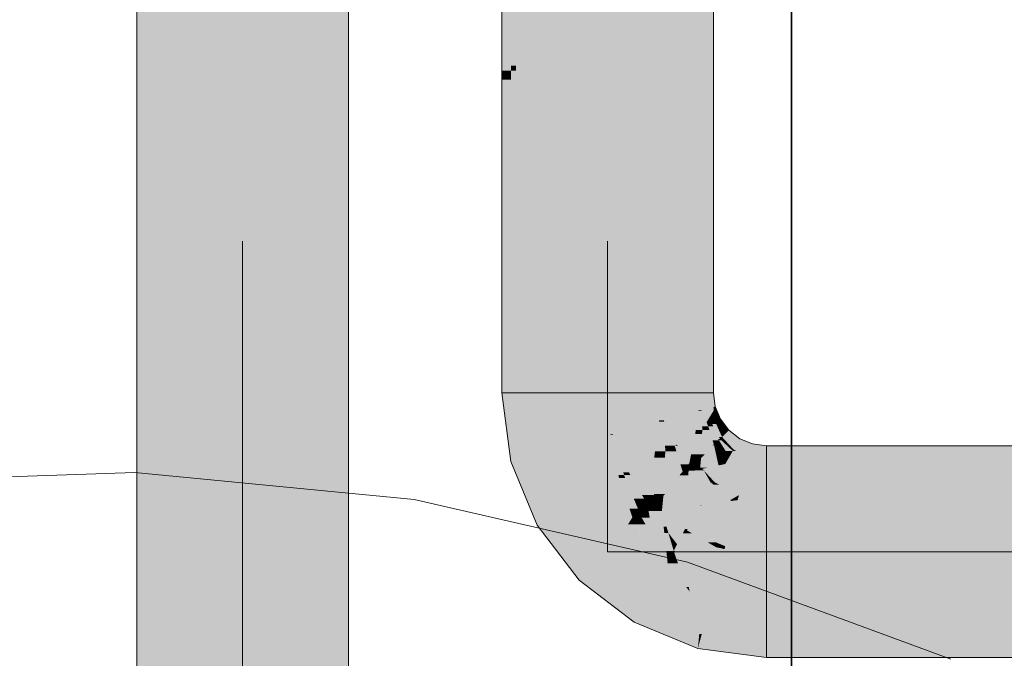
# Model space of a CAD drawing. Extents: x -223 to 557, y -138 to 606.
# Tile 116 of 256: x -33.54 to -28.15, y 133.08 to 136.58. Entities that reach past the tile are written whole.
import ezdxf
from ezdxf.lldxf.tags import DXFTag

# ---------------------------------------------------------------- set-up
doc = ezdxf.new("R2010")
doc.units = 0
doc.layers.get('0').update_dxf_attribs({"lineweight": 35})
for name, color, linetype, lineweight in [('0-Shading', 7, 'Continuous', 35), ('5_EG-BESTAND', 7, 'Continuous', 25), ('5_EG-HLSE', 7, 'Continuous', 25), ('5_EG-NEU', 7, 'Continuous', 25)]:
    doc.layers.add(name, color=color, linetype=linetype, lineweight=lineweight)
doc.layers.add('H_Ruecklauf_OG', color=5, linetype='Continuous', lineweight=18, true_color=0x0000ff)
doc.layers.add('H_Vorlauf_OG', color=1, linetype='Continuous', lineweight=18, true_color=0xff0000)
tags = doc.linetypes.add('ALL_S17', pattern=[0.0005, 0, -0.0005]).pattern_tags.tags
tags[6:7] = [DXFTag(74, 4), DXFTag(75, 0), DXFTag(340, '0'), DXFTag(46, 1.0), DXFTag(50, 0.0), DXFTag(44, 0.0), DXFTag(45, 0.0)]
tags[4:5] = [DXFTag(74, 4), DXFTag(75, 0), DXFTag(340, '0'), DXFTag(46, 1.0), DXFTag(50, 0.0), DXFTag(44, 0.0), DXFTag(45, 0.0)]

# ---------------------------------------------------------------- blocks, each defined once
blk = doc.blocks.new('Shading-A07ALDT11N', base_point=(16.4127, 8.9635))
at = {"layer": '0-Shading', "color": 14, "true_color": 0xa00000}
for points in [[(-30.8513, 136.3035), (-30.9012, 136.3035), (-30.8513, 138.4355)], [(-30.9012, 136.3035), (-30.8513, 138.4355), (-30.9012, 138.4355)], [(-30.8235, 136.3313), (-30.8513, 136.3313), (-30.8235, 138.4077)], [(-30.8513, 136.3313), (-30.8235, 138.4077), (-30.8513, 138.4077)], [(-29.7412, 136.3313), (-29.8189, 136.3313), (-29.7412, 138.4077)], [(-29.8189, 136.3313), (-29.7412, 138.4077), (-29.8189, 138.4077)], [(-30.9012, 136.2536), (-30.8513, 136.3035), (-30.9012, 136.3035)], [(-30.8513, 136.2536), (-30.9012, 136.2536), (-30.8513, 136.3035)], [(-30.8513, 136.3035), (-30.8235, 136.3313), (-30.8513, 136.3313)], [(-30.8235, 136.3035), (-30.8513, 136.3035), (-30.8235, 136.3313)], [(-30.8235, 134.8672), (-30.8513, 134.8672), (-30.8235, 136.3035)], [(-30.8513, 134.8672), (-30.8235, 136.3035), (-30.8513, 136.3035)], [(-29.7412, 136.2536), (-29.7412, 136.3313), (-29.8189, 136.3313)], [(-29.7412, 136.2536), (-29.8189, 136.2536), (-29.8189, 136.3313)], [(-30.8513, 134.7633), (-30.9012, 134.7633), (-30.8513, 136.2536)], [(-30.9012, 134.7633), (-30.8513, 136.2536), (-30.9012, 136.2536)], [(-29.7412, 134.8672), (-29.8189, 134.8672), (-29.7412, 136.2536)], [(-29.8189, 134.8672), (-29.7412, 136.2536), (-29.8189, 136.2536)], [(-30.9012, 134.5772), (-30.8235, 134.5772), (-30.8235, 134.8672)], [(-30.8513, 134.7633), (-30.8235, 134.8672), (-30.8513, 134.8672)], [(-29.7412, 134.5772), (-29.7412, 134.8672), (-29.8189, 134.8672)], [(-29.8189, 134.5772), (-29.7412, 134.5772), (-29.8189, 134.8672)], [(-30.9012, 134.5772), (-30.8513, 134.7633), (-30.9012, 134.7633)], [(-30.9012, 134.5389), (-30.8235, 134.5389), (-30.9012, 134.5772)], [(-30.8235, 134.5389), (-30.9012, 134.5772), (-30.8235, 134.5772)], [(-29.8189, 134.5389), (-29.7412, 134.5389), (-29.8189, 134.5772)], [(-29.7412, 134.5389), (-29.8189, 134.5772), (-29.7412, 134.5772)], [(-30.8545, 134.1837), (-30.8235, 134.5389), (-30.9012, 134.5389)], [(-30.7768, 134.1837), (-30.8545, 134.1837), (-30.8235, 134.5389)], [(-29.809, 134.4638), (-29.7412, 134.5389), (-29.8189, 134.5389)], [(-29.7313, 134.4638), (-29.809, 134.4638), (-29.7412, 134.5389)], [(-29.8064, 134.4437), (-29.7313, 134.4638), (-29.809, 134.4638)], [(-29.7302, 134.4612), (-29.7412, 134.4612), (-29.7313, 134.4638)], [(-29.7389, 134.4437), (-29.8064, 134.4437), (-29.7412, 134.4612)], [(-29.7791, 134.3778), (-29.7389, 134.4437), (-29.8064, 134.4437)], [(-29.7302, 134.3778), (-29.7791, 134.3778), (-29.7389, 134.4437)], [(-29.7324, 134.3939), (-29.7302, 134.4612), (-29.7412, 134.4612)], [(-29.7024, 134.3939), (-29.7324, 134.3939), (-29.7302, 134.4612)], [(-29.7697, 134.355), (-29.7302, 134.3778), (-29.7791, 134.3778)], [(-29.7414, 134.355), (-29.7697, 134.355), (-29.748, 134.3676)], [(-29.7161, 134.2852), (-29.7414, 134.355), (-29.7697, 134.355)], [(-29.7256, 134.3676), (-29.748, 134.3676), (-29.7302, 134.3778)], [(-29.7109, 134.2966), (-29.7256, 134.3676), (-29.748, 134.3676)], [(-29.7049, 134.2852), (-29.7161, 134.2852), (-29.7414, 134.355)], [(-29.7302, 134.3778), (-29.7024, 134.3939), (-29.7324, 134.3939)], [(-29.69, 134.3778), (-29.7302, 134.3778), (-29.7024, 134.3939)], [(-29.7104, 134.3338), (-29.69, 134.3778), (-29.7302, 134.3778)], [(-29.6935, 134.2966), (-29.7109, 134.2966), (-29.7256, 134.3676)], [(-29.6563, 134.3338), (-29.7104, 134.3338), (-29.69, 134.3778)], [(-29.6935, 134.2966), (-29.6563, 134.3338), (-29.7104, 134.3338)], [(-29.6078, 134.2966), (-29.6935, 134.2966), (-29.6563, 134.3338)], [(-29.7112, 134.2789), (-29.7049, 134.2852), (-29.7161, 134.2852)], [(-29.6981, 134.2789), (-29.7112, 134.2789), (-29.7049, 134.2852)], [(-29.6351, 134.2204), (-29.6981, 134.2789), (-29.7112, 134.2789)], [(-29.7049, 134.2852), (-29.6935, 134.2966), (-29.7109, 134.2966)], [(-29.683, 134.2852), (-29.7049, 134.2852), (-29.6935, 134.2966)], [(-29.6434, 134.2282), (-29.683, 134.2852), (-29.7049, 134.2852)], [(-29.6854, 134.2877), (-29.6078, 134.2966), (-29.6935, 134.2966)], [(-29.5962, 134.2877), (-29.6854, 134.2877), (-29.6078, 134.2966)], [(-29.6306, 134.2282), (-29.5962, 134.2877), (-29.6854, 134.2877)], [(-29.6306, 134.2282), (-29.6434, 134.2282), (-29.683, 134.2852)], [(-29.5345, 134.2282), (-29.6306, 134.2282), (-29.5263, 134.2588)], [(-29.6306, 134.2282), (-29.5263, 134.2588), (-29.6129, 134.2588)], [(-29.5263, 134.2588), (-29.6129, 134.2588), (-29.5962, 134.2877)], [(-29.4512, 134.1837), (-29.5464, 134.1837), (-29.4512, 134.2489)], [(-29.5464, 134.1837), (-29.4512, 134.2489), (-29.5289, 134.2489)], [(-29.4512, 134.2489), (-29.5289, 134.2489), (-29.5263, 134.2588)], [(-29.4512, 134.1712), (-21.1075, 134.1712), (-29.4512, 134.2489)], [(-21.1075, 134.1712), (-29.4512, 134.2489), (-21.2643, 134.2489)], [(-29.6351, 134.2204), (-29.6306, 134.2282), (-29.6434, 134.2282)], [(-29.6159, 134.2204), (-29.6351, 134.2204), (-29.6306, 134.2282)], [(-29.5464, 134.1837), (-29.6159, 134.2204), (-29.6351, 134.2204)], [(-29.5464, 134.1837), (-29.5345, 134.2282), (-29.6306, 134.2282)], [(-30.8518, 134.1636), (-30.7768, 134.1837), (-30.8545, 134.1837)], [(-30.7684, 134.1636), (-30.8518, 134.1636), (-30.7768, 134.1837)], [(-30.7231, 133.8527), (-30.7684, 134.1636), (-30.8518, 134.1636)], [(-30.6397, 133.8527), (-30.7231, 133.8527), (-30.7684, 134.1636)], [(-29.4512, 134.1712), (-29.4512, 134.1837), (-29.5464, 134.1837)], [(-30.707, 133.8139), (-30.6397, 133.8527), (-30.7231, 133.8527)], [(-30.6099, 133.8139), (-30.707, 133.8139), (-30.6397, 133.8527)], [(-30.5187, 133.5685), (-30.6099, 133.8139), (-30.707, 133.8139)], [(-30.4216, 133.5685), (-30.5187, 133.5685), (-30.6099, 133.8139)], [(-30.4765, 133.5136), (-30.4216, 133.5685), (-30.5187, 133.5685)], [(-30.35, 133.5136), (-30.4765, 133.5136), (-30.4216, 133.5685)], [(-30.2639, 133.3504), (-30.35, 133.5136), (-30.4765, 133.5136)], [(-30.1374, 133.3504), (-30.2639, 133.3504), (-30.35, 133.5136)], [(-30.1762, 133.2831), (-30.1374, 133.3504), (-30.2639, 133.3504)], [(-29.9749, 133.2831), (-30.1762, 133.2831), (-30.1374, 133.3504)], [(-30.0202, 133.2185), (-29.9749, 133.2831), (-30.1762, 133.2831)], [(-29.8189, 133.2185), (-30.0202, 133.2185), (-29.9749, 133.2831)], [(-29.8265, 133.1383), (-29.8189, 133.2185), (-30.0202, 133.2185)], [(-29.8265, 133.1383), (-29.809, 133.2037), (-29.8203, 133.2037)], [(-29.7511, 133.1383), (-29.8265, 133.1383), (-29.809, 133.2037)], [(-29.809, 133.2037), (-29.8203, 133.2037), (-29.8189, 133.2185)], [(-29.8064, 133.2133), (-29.8154, 133.2133), (-29.8189, 133.2185)], [(-29.809, 133.2037), (-29.8064, 133.2133), (-29.8154, 133.2133)], [(-29.7334, 133.2037), (-29.809, 133.2037), (-29.8064, 133.2133)], [(-29.7762, 133.1666), (-29.7334, 133.2037), (-29.809, 133.2037)], [(-29.4512, 133.1666), (-29.7762, 133.1666), (-29.7334, 133.2037)], [(-29.7412, 133.1271), (-29.7511, 133.1383), (-29.8265, 133.1383)], [(-29.7412, 133.1271), (-29.4512, 133.1666), (-29.7762, 133.1666)], [(-29.4512, 133.1271), (-29.7412, 133.1271), (-29.4512, 133.1666)], [(-29.4512, 133.0889), (-29.4512, 133.1271), (-29.7412, 133.1271)], [(-29.4512, 133.0889), (-23.4198, 133.0889), (-29.4512, 133.1666)], [(-23.4198, 133.0889), (-29.4512, 133.1666), (-23.4061, 133.1666)]]:
    blk.add_solid(points, dxfattribs=at)
at = {"layer": '0-Shading', "color": 12, "true_color": 0xd90000}
for points in [[(-30.6112, 136.3882), (-30.8235, 136.3882), (-30.6112, 138.3508)], [(-30.8235, 136.3882), (-30.6112, 138.3508), (-30.8235, 138.3508)], [(-29.8189, 136.3882), (-30.0312, 136.3882), (-29.8189, 138.3508)], [(-30.0312, 136.3882), (-29.8189, 138.3508), (-30.0312, 138.3508)], [(-30.8235, 136.3313), (-30.6112, 136.3882), (-30.8235, 136.3882)], [(-30.6112, 136.3313), (-30.8235, 136.3313), (-30.6112, 136.3882)], [(-29.8189, 136.3313), (-29.8189, 136.3882), (-30.0312, 136.3882)], [(-29.8189, 136.3313), (-30.0312, 136.3313), (-30.0312, 136.3882)], [(-30.6112, 135.0795), (-30.8235, 135.0795), (-30.6112, 136.3313)], [(-30.8235, 135.0795), (-30.6112, 136.3313), (-30.8235, 136.3313)], [(-29.8189, 135.0795), (-30.0312, 135.0795), (-29.8189, 136.3313)], [(-30.0312, 135.0795), (-29.8189, 136.3313), (-30.0312, 136.3313)], [(-30.8235, 134.8672), (-30.6112, 135.0795), (-30.8235, 135.0795)], [(-30.8235, 134.8672), (-30.6112, 134.8672), (-30.6112, 135.0795)], [(-29.8189, 134.8672), (-29.8189, 135.0795), (-30.0312, 135.0795)], [(-30.0312, 134.8672), (-29.8189, 134.8672), (-30.0312, 135.0795)], [(-30.8235, 134.5389), (-30.6112, 134.5389), (-30.8235, 134.8672)], [(-30.6112, 134.5389), (-30.8235, 134.8672), (-30.6112, 134.8672)], [(-30.0312, 134.5389), (-29.8189, 134.5389), (-30.0312, 134.8672)], [(-29.8189, 134.5389), (-30.0312, 134.8672), (-29.8189, 134.8672)], [(-30.784, 134.2387), (-30.6112, 134.5389), (-30.8235, 134.5389)], [(-30.5717, 134.2387), (-30.784, 134.2387), (-30.6112, 134.5389)], [(-30.0181, 134.4391), (-29.8189, 134.5389), (-30.0312, 134.5389)], [(-29.8237, 134.4391), (-30.0181, 134.4391), (-29.8189, 134.5389)], [(-29.8064, 134.4437), (-29.8235, 134.4437), (-29.8189, 134.5389)], [(-30.0115, 134.3888), (-29.8237, 134.4391), (-30.0181, 134.4391)], [(-29.8307, 134.3888), (-30.0115, 134.3888), (-29.8237, 134.4391)], [(-29.8024, 134.3362), (-29.8379, 134.3362), (-29.8062, 134.4391)], [(-29.8379, 134.3362), (-29.8062, 134.4391), (-29.8237, 134.4391)], [(-29.8237, 134.4391), (-29.8064, 134.4437), (-29.8235, 134.4437)], [(-29.8062, 134.4391), (-29.8237, 134.4391), (-29.8064, 134.4437)], [(-29.7697, 134.355), (-29.8031, 134.355), (-29.8064, 134.4437)], [(-29.9804, 134.3138), (-29.8307, 134.3888), (-30.0115, 134.3888)], [(-29.841, 134.3138), (-29.9804, 134.3138), (-29.8307, 134.3888)], [(-29.8024, 134.3362), (-29.7697, 134.355), (-29.8031, 134.355)], [(-29.7638, 134.3362), (-29.8024, 134.3362), (-29.7697, 134.355)], [(-29.7112, 134.2789), (-29.7462, 134.2789), (-29.7697, 134.355)], [(-29.9535, 134.2489), (-29.841, 134.3138), (-29.9804, 134.3138)], [(-29.8531, 134.256), (-29.9413, 134.256), (-29.841, 134.3138)], [(-29.8737, 134.1507), (-29.8752, 134.1507), (-29.841, 134.3138)], [(-29.808, 134.2017), (-29.8635, 134.2017), (-29.8033, 134.3138)], [(-29.8635, 134.2017), (-29.8033, 134.3138), (-29.841, 134.3138)], [(-29.8033, 134.3138), (-29.841, 134.3138), (-29.8024, 134.3362)], [(-29.841, 134.3138), (-29.8024, 134.3362), (-29.8379, 134.3362)], [(-29.7393, 134.2565), (-29.8057, 134.2565), (-29.7638, 134.3362)], [(-29.8057, 134.2565), (-29.7638, 134.3362), (-29.8024, 134.3362)], [(-29.9369, 134.2489), (-29.9535, 134.2489), (-29.9413, 134.256)], [(-29.8782, 134.1507), (-29.9369, 134.2489), (-29.9535, 134.2489)], [(-29.8752, 134.1507), (-29.8531, 134.256), (-29.9413, 134.256)], [(-29.8752, 134.1507), (-29.8782, 134.1507), (-29.9369, 134.2489)], [(-29.7221, 134.1813), (-29.8088, 134.1813), (-29.7379, 134.2522)], [(-29.808, 134.2017), (-29.7393, 134.2565), (-29.8057, 134.2565)], [(-29.7884, 134.2017), (-29.808, 134.2017), (-29.7379, 134.2522)], [(-29.808, 134.2017), (-29.7379, 134.2522), (-29.7447, 134.2522)], [(-29.7393, 134.2565), (-29.7112, 134.2789), (-29.7462, 134.2789)], [(-29.7379, 134.2522), (-29.7447, 134.2522), (-29.7393, 134.2565)], [(-29.7336, 134.2565), (-29.7393, 134.2565), (-29.7112, 134.2789)], [(-29.7379, 134.2522), (-29.7336, 134.2565), (-29.7393, 134.2565)], [(-29.6945, 134.2522), (-29.7379, 134.2522), (-29.7112, 134.2789)], [(-29.7274, 134.2052), (-29.6945, 134.2522), (-29.7379, 134.2522)], [(-29.6649, 134.2052), (-29.7274, 134.2052), (-29.6945, 134.2522)], [(-29.6351, 134.2204), (-29.6745, 134.2204), (-29.7112, 134.2789)], [(-30.7768, 134.1837), (-30.5717, 134.2387), (-30.784, 134.2387)], [(-30.5489, 134.1837), (-30.7768, 134.1837), (-30.5717, 134.2387)], [(-29.8741, 134.149), (-29.808, 134.2017), (-29.8635, 134.2017)], [(-29.8088, 134.1813), (-29.8336, 134.1813), (-29.808, 134.2017)], [(-29.8088, 134.1813), (-29.7884, 134.2017), (-29.808, 134.2017)], [(-29.721, 134.1765), (-29.6649, 134.2052), (-29.7274, 134.2052)], [(-29.6539, 134.1878), (-29.699, 134.1878), (-29.6649, 134.2052)], [(-29.6649, 134.2052), (-29.6351, 134.2204), (-29.6745, 134.2204)], [(-29.6439, 134.2052), (-29.6649, 134.2052), (-29.6351, 134.2204)], [(-29.6539, 134.1878), (-29.6439, 134.2052), (-29.6649, 134.2052)], [(-29.5464, 134.1837), (-29.6563, 134.1837), (-29.6351, 134.2204)], [(-30.6836, 133.9589), (-30.5489, 134.1837), (-30.7768, 134.1837)], [(-30.4558, 133.9589), (-30.6836, 133.9589), (-30.5489, 134.1837)], [(-29.8758, 134.1476), (-29.8752, 134.1507), (-29.8782, 134.1507)], [(-29.8758, 134.1476), (-29.8741, 134.149), (-29.8755, 134.149)], [(-29.8732, 134.1476), (-29.8758, 134.1476), (-29.8741, 134.149)], [(-29.8613, 134.1288), (-29.8732, 134.1476), (-29.8758, 134.1476)], [(-29.8741, 134.149), (-29.8755, 134.149), (-29.8752, 134.1507)], [(-29.8741, 134.149), (-29.8737, 134.1507), (-29.8752, 134.1507)], [(-29.8411, 134.149), (-29.8741, 134.149), (-29.8088, 134.1813)], [(-29.8741, 134.149), (-29.8088, 134.1813), (-29.8336, 134.1813)], [(-29.8613, 134.1288), (-29.8411, 134.149), (-29.8741, 134.149)], [(-29.814, 134.1289), (-29.8613, 134.1289), (-29.8088, 134.1813)], [(-29.814, 134.1289), (-29.721, 134.1765), (-29.8093, 134.1765)], [(-29.7729, 134.1289), (-29.814, 134.1289), (-29.7131, 134.1414)], [(-29.814, 134.1289), (-29.7131, 134.1414), (-29.7896, 134.1414)], [(-29.721, 134.1765), (-29.8093, 134.1765), (-29.7221, 134.1813)], [(-29.8093, 134.1765), (-29.7221, 134.1813), (-29.8088, 134.1813)], [(-29.6915, 134.1227), (-29.8022, 134.1227), (-29.6763, 134.1491)], [(-29.7131, 134.1414), (-29.7896, 134.1414), (-29.721, 134.1765)], [(-29.5825, 134.0488), (-29.7342, 134.0488), (-29.5557, 134.1491)], [(-29.7342, 134.0488), (-29.5557, 134.1491), (-29.6763, 134.1491)], [(-29.721, 134.1765), (-29.6539, 134.1878), (-29.699, 134.1878)], [(-29.6605, 134.1765), (-29.721, 134.1765), (-29.6539, 134.1878)], [(-29.7149, 134.1491), (-29.6605, 134.1765), (-29.721, 134.1765)], [(-29.6763, 134.1491), (-29.7149, 134.1491), (-29.6605, 134.1765)], [(-29.7131, 134.1414), (-29.6763, 134.1491), (-29.7149, 134.1491)], [(-29.5557, 134.1491), (-29.6763, 134.1491), (-29.551, 134.1664)], [(-29.6763, 134.1491), (-29.551, 134.1664), (-29.6663, 134.1664)], [(-29.551, 134.1664), (-29.6663, 134.1664), (-29.5464, 134.1837)], [(-29.6663, 134.1664), (-29.5464, 134.1837), (-29.6563, 134.1837)], [(-29.4512, 133.9787), (-29.6013, 133.9787), (-29.4512, 134.1664)], [(-29.6013, 133.9787), (-29.4512, 134.1664), (-29.551, 134.1664)], [(-29.4512, 134.1664), (-29.551, 134.1664), (-29.4512, 134.1712)], [(-29.551, 134.1664), (-29.4512, 134.1712), (-29.5497, 134.1712)], [(-29.4512, 134.1712), (-29.5497, 134.1712), (-29.5464, 134.1837)], [(-29.4512, 133.9589), (-22.2966, 133.9589), (-29.4512, 134.1712)], [(-22.2966, 133.9589), (-29.4512, 134.1712), (-22.666, 134.1712)], [(-29.8142, 134.1288), (-29.8613, 134.1288), (-29.814, 134.1289)], [(-29.8613, 134.1288), (-29.814, 134.1289), (-29.8613, 134.1289)], [(-29.8425, 134.1143), (-29.8142, 134.1288), (-29.8613, 134.1288)], [(-29.7944, 134.1143), (-29.8425, 134.1143), (-29.8022, 134.1227)], [(-29.8425, 134.1143), (-29.8149, 134.1201), (-29.8312, 134.1201)], [(-29.7572, 134.0488), (-29.7944, 134.1143), (-29.8425, 134.1143)], [(-29.8149, 134.1201), (-29.8312, 134.1201), (-29.814, 134.1289)], [(-29.8149, 134.1201), (-29.7729, 134.1289), (-29.814, 134.1289)], [(-29.7342, 134.0488), (-29.6915, 134.1227), (-29.8022, 134.1227)], [(-29.7342, 134.0488), (-29.7572, 134.0488), (-29.7944, 134.1143)], [(-29.7412, 134.0366), (-29.7342, 134.0488), (-29.7572, 134.0488)], [(-29.711, 134.0366), (-29.7412, 134.0366), (-29.7342, 134.0488)], [(-29.6013, 133.9787), (-29.711, 134.0366), (-29.7412, 134.0366)], [(-29.6013, 133.9787), (-29.5825, 134.0488), (-29.7342, 134.0488)], [(-29.4512, 133.9589), (-29.4512, 133.9787), (-29.6013, 133.9787)], [(-30.6397, 133.8527), (-30.4558, 133.9589), (-30.6836, 133.9589)], [(-30.3744, 133.8527), (-30.6397, 133.8527), (-30.4558, 133.9589)], [(-30.5368, 133.7186), (-30.3744, 133.8527), (-30.6397, 133.8527)], [(-30.2715, 133.7186), (-30.5368, 133.7186), (-30.3744, 133.8527)], [(-30.4216, 133.5685), (-30.2715, 133.7186), (-30.5368, 133.7186)], [(-30.0758, 133.5685), (-30.4216, 133.5685), (-30.2715, 133.7186)], [(-30.377, 133.5343), (-30.0758, 133.5685), (-30.4216, 133.5685)], [(-30.0312, 133.5343), (-30.377, 133.5343), (-30.0758, 133.5685)], [(-30.1374, 133.3504), (-30.0312, 133.5343), (-30.377, 133.5343)], [(-29.9076, 133.3504), (-30.1374, 133.3504), (-30.0312, 133.5343)], [(-29.8913, 133.4763), (-29.9923, 133.4763), (-30.0312, 133.5343)], [(-29.9748, 133.4503), (-29.8913, 133.4763), (-29.9923, 133.4763)], [(-29.8714, 133.4503), (-29.9748, 133.4503), (-29.8913, 133.4763)], [(-29.8189, 133.2185), (-29.8714, 133.4503), (-29.9748, 133.4503)], [(-29.8758, 133.4699), (-29.8864, 133.4699), (-29.8913, 133.4763)], [(-29.8714, 133.4503), (-29.8758, 133.4699), (-29.8864, 133.4699)], [(-29.7515, 133.4184), (-29.8642, 133.4184), (-29.8758, 133.4699)], [(-29.8189, 133.2185), (-29.7515, 133.4184), (-29.8642, 133.4184)], [(-29.805, 133.2185), (-29.8189, 133.2185), (-29.7515, 133.4184)], [(-29.4512, 133.3789), (-29.762, 133.3789), (-29.7515, 133.4184)], [(-29.8189, 133.2185), (-29.9076, 133.3504), (-30.1374, 133.3504)], [(-29.4512, 133.2133), (-29.8064, 133.2133), (-29.4512, 133.3789)], [(-29.8064, 133.2133), (-29.4512, 133.3789), (-29.762, 133.3789)], [(-29.4512, 133.1666), (-23.4061, 133.1666), (-29.4512, 133.3789)], [(-23.4061, 133.1666), (-29.4512, 133.3789), (-23.7714, 133.3789)], [(-29.8064, 133.2133), (-29.805, 133.2185), (-29.8189, 133.2185)], [(-29.4512, 133.1666), (-29.4512, 133.2133), (-29.8064, 133.2133)]]:
    blk.add_solid(points, dxfattribs=at)
at = {"layer": '0-Shading', "color": 1, "true_color": 0xfa0000}
for points in [[(-30.3212, 136.409), (-30.6112, 136.409), (-30.3212, 138.33)], [(-30.6112, 136.409), (-30.3212, 138.33), (-30.6112, 138.33)], [(-30.0312, 136.409), (-30.3212, 136.409), (-30.0312, 138.33)], [(-30.3212, 136.409), (-30.0312, 138.33), (-30.3212, 138.33)], [(-30.6112, 136.3882), (-30.3212, 136.409), (-30.6112, 136.409)], [(-30.3212, 136.3882), (-30.6112, 136.3882), (-30.3212, 136.409)], [(-30.0312, 136.3882), (-30.0312, 136.409), (-30.3212, 136.409)], [(-30.0312, 136.3882), (-30.3212, 136.3882), (-30.3212, 136.409)], [(-30.3212, 135.1572), (-30.6112, 135.1572), (-30.3212, 136.3882)], [(-30.6112, 135.1572), (-30.3212, 136.3882), (-30.6112, 136.3882)], [(-30.0312, 135.1572), (-30.3212, 135.1572), (-30.0312, 136.3882)], [(-30.3212, 135.1572), (-30.0312, 136.3882), (-30.3212, 136.3882)], [(-30.6112, 135.0795), (-30.3212, 135.1572), (-30.6112, 135.1572)], [(-30.6112, 135.0795), (-30.3212, 135.0795), (-30.3212, 135.1572)], [(-30.0312, 135.0795), (-30.0312, 135.1572), (-30.3212, 135.1572)], [(-30.3212, 135.0795), (-30.0312, 135.0795), (-30.3212, 135.1572)], [(-30.6112, 134.5389), (-30.3212, 134.5389), (-30.6112, 135.0795)], [(-30.3212, 134.5389), (-30.6112, 135.0795), (-30.3212, 135.0795)], [(-30.3212, 134.5389), (-30.0312, 134.5389), (-30.3212, 135.0795)], [(-30.0312, 134.5389), (-30.3212, 135.0795), (-30.0312, 135.0795)], [(-30.5811, 134.3098), (-30.3212, 134.5389), (-30.6112, 134.5389)], [(-30.3061, 134.3098), (-30.5811, 134.3098), (-30.3212, 134.5389)], [(-30.2916, 134.3137), (-30.3064, 134.3137), (-30.3212, 134.5389)], [(-30.3005, 134.3814), (-30.0312, 134.5389), (-30.3212, 134.5389)], [(-30.0388, 134.3814), (-30.3005, 134.3814), (-30.0312, 134.5389)], [(-30.0115, 134.3888), (-30.0385, 134.3888), (-30.0312, 134.5389)], [(-30.2916, 134.3137), (-30.0388, 134.3814), (-30.3005, 134.3814)], [(-30.0481, 134.3137), (-30.2916, 134.3137), (-30.0388, 134.3814)], [(-30.0051, 134.2191), (-30.0612, 134.2191), (-30.0112, 134.3814)], [(-30.0612, 134.2191), (-30.0112, 134.3814), (-30.0388, 134.3814)], [(-30.0388, 134.3814), (-30.0115, 134.3888), (-30.0385, 134.3888)], [(-30.0112, 134.3814), (-30.0388, 134.3814), (-30.0115, 134.3888)], [(-29.9535, 134.2489), (-30.0062, 134.2489), (-30.0115, 134.3888)], [(-30.5717, 134.2387), (-30.3061, 134.3098), (-30.5811, 134.3098)], [(-30.2919, 134.2387), (-30.5717, 134.2387), (-30.3061, 134.3098)], [(-30.3061, 134.3098), (-30.2916, 134.3137), (-30.3064, 134.3137)], [(-30.2905, 134.3098), (-30.3061, 134.3098), (-30.2916, 134.3137)], [(-30.2619, 134.0885), (-30.2905, 134.3098), (-30.3061, 134.3098)], [(-30.2047, 134.1039), (-30.2354, 134.1039), (-30.2916, 134.3137)], [(-30.2378, 134.1839), (-30.0481, 134.3137), (-30.2916, 134.3137)], [(-30.2312, 134.0885), (-30.2619, 134.0885), (-30.2905, 134.3098)], [(-30.066, 134.1839), (-30.2378, 134.1839), (-30.0481, 134.3137)], [(-30.0051, 134.2191), (-29.9535, 134.2489), (-30.0062, 134.2489)], [(-29.9443, 134.2191), (-30.0051, 134.2191), (-29.9535, 134.2489)], [(-29.8758, 134.1476), (-29.9223, 134.1476), (-29.9535, 134.2489)], [(-30.5029, 134.0726), (-30.2919, 134.2387), (-30.5717, 134.2387)], [(-30.2588, 134.0726), (-30.5029, 134.0726), (-30.2919, 134.2387)], [(-30.066, 134.1839), (-30.0051, 134.2191), (-30.0612, 134.2191)], [(-30.0066, 134.1839), (-30.066, 134.1839), (-30.0051, 134.2191)], [(-29.9099, 134.1076), (-30.0097, 134.1076), (-29.9443, 134.2191)], [(-30.0097, 134.1076), (-29.9443, 134.2191), (-30.0051, 134.2191)], [(-30.2047, 134.1039), (-30.066, 134.1839), (-30.2378, 134.1839)], [(-30.0828, 134.1039), (-30.2047, 134.1039), (-30.066, 134.1839)], [(-30.0663, 133.9791), (-30.1089, 133.9791), (-30.066, 134.1839)], [(-30.0149, 133.9842), (-30.0663, 133.9842), (-30.0066, 134.1839)], [(-30.0663, 133.9842), (-30.0066, 134.1839), (-30.066, 134.1839)], [(-29.9099, 134.1076), (-29.8758, 134.1476), (-29.9223, 134.1476)], [(-29.8774, 134.1127), (-29.9056, 134.1127), (-29.8758, 134.1476)], [(-29.8613, 134.1288), (-29.8767, 134.1288), (-29.8758, 134.1476)], [(-30.2588, 134.0726), (-30.2312, 134.0885), (-30.2619, 134.0885)], [(-30.2247, 134.0726), (-30.2588, 134.0726), (-30.2312, 134.0885)], [(-30.2312, 134.0885), (-30.2047, 134.1039), (-30.2354, 134.1039)], [(-30.1958, 134.0885), (-30.2312, 134.0885), (-30.2047, 134.1039)], [(-30.1777, 133.9594), (-30.1958, 134.0885), (-30.2312, 134.0885)], [(-30.1089, 133.9791), (-30.0828, 134.1039), (-30.2047, 134.1039)], [(-30.1089, 133.9791), (-30.1326, 133.9791), (-30.2047, 134.1039)], [(-30.1212, 133.9594), (-30.1777, 133.9594), (-30.1958, 134.0885)], [(-29.9721, 133.9748), (-30.0153, 133.9748), (-29.9034, 134.0867)], [(-30.0149, 133.9842), (-29.9099, 134.1076), (-30.0097, 134.1076)], [(-30.0059, 133.9842), (-30.0149, 133.9842), (-29.9034, 134.0867)], [(-30.0149, 133.9842), (-29.9034, 134.0867), (-29.9277, 134.0867)], [(-29.8842, 134.0005), (-29.9563, 134.0005), (-29.9034, 134.0867)], [(-29.9034, 134.0867), (-29.9277, 134.0867), (-29.9099, 134.1076)], [(-29.8825, 134.1076), (-29.9099, 134.1076), (-29.8774, 134.1127)], [(-29.9099, 134.1076), (-29.8774, 134.1127), (-29.9056, 134.1127)], [(-29.9034, 134.0867), (-29.8825, 134.1076), (-29.9099, 134.1076)], [(-29.879, 134.0867), (-29.9034, 134.0867), (-29.8774, 134.1127)], [(-29.8842, 134.0005), (-29.879, 134.0867), (-29.9034, 134.0867)], [(-29.7412, 134.0366), (-29.882, 134.0366), (-29.8774, 134.1127)], [(-29.8774, 134.1127), (-29.8613, 134.1288), (-29.8767, 134.1288)], [(-29.8403, 134.1127), (-29.8774, 134.1127), (-29.8425, 134.1143)], [(-29.8774, 134.1127), (-29.8425, 134.1143), (-29.8758, 134.1143)], [(-29.7412, 134.0366), (-29.8403, 134.1127), (-29.8774, 134.1127)], [(-29.8425, 134.1143), (-29.8758, 134.1143), (-29.8613, 134.1288)], [(-30.4558, 133.9589), (-30.2588, 134.0726), (-30.5029, 134.0726)], [(-30.22, 133.9589), (-30.4558, 133.9589), (-30.2588, 134.0726)], [(-30.2016, 133.905), (-30.2247, 134.0726), (-30.2588, 134.0726)], [(-30.1552, 133.905), (-30.2016, 133.905), (-30.2247, 134.0726)], [(-29.8142, 133.9224), (-29.8889, 133.9224), (-29.7412, 134.0366)], [(-29.8889, 133.9224), (-29.7412, 134.0366), (-29.882, 134.0366)], [(-29.8062, 133.9241), (-29.8131, 133.9241), (-29.7412, 134.0366)], [(-29.644, 133.9464), (-29.7933, 133.9464), (-29.7412, 134.0366)], [(-29.6013, 133.9787), (-29.6788, 133.9787), (-29.7412, 134.0366)], [(-30.1212, 133.9594), (-30.1089, 133.9791), (-30.1326, 133.9791)], [(-30.1063, 133.9594), (-30.1212, 133.9594), (-30.1089, 133.9791)], [(-30.0678, 133.9255), (-30.1017, 133.9255), (-30.1089, 133.9791)], [(-30.0664, 133.9237), (-30.0663, 133.9791), (-30.1089, 133.9791)], [(-30.0664, 133.9237), (-30.0149, 133.9842), (-30.0663, 133.9842)], [(-29.8908, 133.8909), (-30.0236, 133.8909), (-29.8842, 134.0005)], [(-30.0236, 133.8909), (-29.8842, 134.0005), (-29.9563, 134.0005)], [(-30.0153, 133.9748), (-30.0229, 133.9748), (-30.0149, 133.9842)], [(-30.0153, 133.9748), (-30.0059, 133.9842), (-30.0149, 133.9842)], [(-29.6493, 133.9513), (-29.6013, 133.9787), (-29.6788, 133.9787)], [(-29.6087, 133.9513), (-29.6493, 133.9513), (-29.6013, 133.9787)], [(-29.4512, 133.9589), (-29.6066, 133.9589), (-29.6013, 133.9787)], [(-30.3776, 133.8569), (-30.22, 133.9589), (-30.4558, 133.9589)], [(-30.1852, 133.8569), (-30.3776, 133.8569), (-30.22, 133.9589)], [(-30.1552, 133.905), (-30.1212, 133.9594), (-30.1777, 133.9594)], [(-30.1552, 133.905), (-30.1017, 133.9255), (-30.1424, 133.9255)], [(-30.0989, 133.905), (-30.1552, 133.905), (-30.1017, 133.9255)], [(-30.1017, 133.9255), (-30.1424, 133.9255), (-30.1212, 133.9594)], [(-30.1017, 133.9255), (-30.1063, 133.9594), (-30.1212, 133.9594)], [(-30.0881, 133.902), (-30.0985, 133.902), (-30.1017, 133.9255)], [(-30.1006, 133.9237), (-30.0678, 133.9255), (-30.1017, 133.9255)], [(-30.0664, 133.9237), (-30.1006, 133.9237), (-30.0678, 133.9255)], [(-30.0881, 133.902), (-30.0664, 133.9237), (-30.1006, 133.9237)], [(-30.0381, 133.902), (-30.0881, 133.902), (-30.0664, 133.9237)], [(-30.0664, 133.9237), (-30.0153, 133.9748), (-30.0229, 133.9748)], [(-30.0204, 133.9237), (-30.0664, 133.9237), (-30.0153, 133.9748)], [(-30.0236, 133.8909), (-30.0204, 133.9237), (-30.0664, 133.9237)], [(-30.0236, 133.8909), (-29.9721, 133.9748), (-30.0153, 133.9748)], [(-29.8816, 133.7934), (-29.8966, 133.7934), (-29.8072, 133.9224)], [(-29.8966, 133.7934), (-29.8072, 133.9224), (-29.8142, 133.9224)], [(-29.8243, 133.9066), (-29.8898, 133.9066), (-29.8142, 133.9224)], [(-29.8898, 133.9066), (-29.8142, 133.9224), (-29.8889, 133.9224)], [(-29.6531, 133.7854), (-29.8862, 133.7854), (-29.616, 133.9241)], [(-29.8862, 133.7854), (-29.616, 133.9241), (-29.8062, 133.9241)], [(-29.8072, 133.9224), (-29.8142, 133.9224), (-29.8062, 133.9241)], [(-29.8142, 133.9224), (-29.8062, 133.9241), (-29.8131, 133.9241)], [(-29.616, 133.9241), (-29.8062, 133.9241), (-29.6087, 133.9513)], [(-29.8062, 133.9241), (-29.644, 133.9464), (-29.7933, 133.9464)], [(-29.4512, 133.6985), (-29.6764, 133.6985), (-29.4512, 133.9513)], [(-29.6764, 133.6985), (-29.4512, 133.9513), (-29.6087, 133.9513)], [(-29.644, 133.9464), (-29.6087, 133.9513), (-29.6493, 133.9513)], [(-29.4512, 133.9513), (-29.6087, 133.9513), (-29.4512, 133.9589)], [(-29.6087, 133.9513), (-29.4512, 133.9589), (-29.6066, 133.9589)], [(-29.4512, 133.6689), (-24.4178, 133.6689), (-29.4512, 133.9589)], [(-24.4178, 133.6689), (-29.4512, 133.9589), (-25.1722, 133.9589)], [(-30.1852, 133.8569), (-30.1552, 133.905), (-30.2016, 133.905)], [(-30.1353, 133.8569), (-30.1852, 133.8569), (-30.1552, 133.905)], [(-30.1502, 133.8929), (-30.0989, 133.905), (-30.1552, 133.905)], [(-30.0972, 133.8929), (-30.1502, 133.8929), (-30.0989, 133.905)], [(-30.1347, 133.8554), (-30.0972, 133.8929), (-30.1502, 133.8929)], [(-30.0904, 133.8554), (-30.1347, 133.8554), (-30.0972, 133.8929)], [(-30.0972, 133.8929), (-30.0881, 133.902), (-30.0985, 133.902)], [(-30.0811, 133.8929), (-30.0972, 133.8929), (-30.0881, 133.902)], [(-30.0418, 133.7427), (-30.0696, 133.7427), (-30.0972, 133.8929)], [(-30.0808, 133.8924), (-30.0971, 133.8924), (-30.0972, 133.8929)], [(-30.0808, 133.8924), (-30.0811, 133.8929), (-30.0972, 133.8929)], [(-30.065, 133.8057), (-30.0808, 133.8924), (-30.0971, 133.8924)], [(-30.0808, 133.8924), (-30.0381, 133.902), (-30.0881, 133.902)], [(-30.0256, 133.8924), (-30.0808, 133.8924), (-30.0381, 133.902)], [(-30.0142, 133.8057), (-30.065, 133.8057), (-30.0808, 133.8924)], [(-30.0236, 133.8909), (-30.0256, 133.8924), (-30.0808, 133.8924)], [(-30.0236, 133.8909), (-30.0796, 133.8909), (-30.0808, 133.8924)], [(-30.0142, 133.8057), (-30.0236, 133.8909), (-30.0796, 133.8909)], [(-29.9983, 133.8057), (-30.0142, 133.8057), (-30.0236, 133.8909)], [(-29.8966, 133.7934), (-29.8908, 133.8909), (-30.0236, 133.8909)], [(-29.8966, 133.7934), (-29.9947, 133.7934), (-30.0236, 133.8909)], [(-29.8966, 133.7934), (-29.8243, 133.9066), (-29.8898, 133.9066)], [(-30.2715, 133.7186), (-30.1852, 133.8569), (-30.3776, 133.8569)], [(-30.1226, 133.7186), (-30.2715, 133.7186), (-30.172, 133.8182)], [(-30.2715, 133.7186), (-30.172, 133.8182), (-30.2094, 133.8182)], [(-30.172, 133.8182), (-30.2094, 133.8182), (-30.1852, 133.8569)], [(-30.1847, 133.8554), (-30.1353, 133.8569), (-30.1852, 133.8569)], [(-30.1347, 133.8554), (-30.1847, 133.8554), (-30.1353, 133.8569)], [(-30.172, 133.8182), (-30.1347, 133.8554), (-30.1847, 133.8554)], [(-30.1132, 133.8182), (-30.172, 133.8182), (-30.1347, 133.8554)], [(-30.1345, 133.7427), (-30.1132, 133.8182), (-30.172, 133.8182)], [(-30.0696, 133.7427), (-30.0904, 133.8554), (-30.1347, 133.8554)], [(-30.0696, 133.7427), (-30.1345, 133.7427), (-30.1132, 133.8182)], [(-29.9924, 133.609), (-30.0142, 133.8057), (-30.065, 133.8057)], [(-29.9883, 133.7719), (-30.0104, 133.7719), (-30.0142, 133.8057)], [(-29.9883, 133.7719), (-29.9983, 133.8057), (-30.0142, 133.8057)], [(-29.9995, 133.6734), (-29.9883, 133.7719), (-30.0104, 133.7719)], [(-29.959, 133.6734), (-29.9995, 133.6734), (-29.9883, 133.7719)], [(-29.9883, 133.7719), (-29.8966, 133.7934), (-29.9947, 133.7934)], [(-29.9078, 133.7719), (-29.9883, 133.7719), (-29.8966, 133.7934)], [(-29.9403, 133.7094), (-29.9697, 133.7094), (-29.9883, 133.7719)], [(-29.9403, 133.7094), (-29.9078, 133.7719), (-29.9883, 133.7719)], [(-29.9509, 133.6734), (-29.959, 133.6734), (-29.8953, 133.7697)], [(-29.959, 133.6734), (-29.8953, 133.7697), (-29.909, 133.7697)], [(-29.8885, 133.6642), (-29.9562, 133.6642), (-29.8953, 133.7697)], [(-29.8953, 133.7697), (-29.909, 133.7697), (-29.8966, 133.7934)], [(-29.8862, 133.7854), (-29.8962, 133.7854), (-29.8966, 133.7934)], [(-29.8862, 133.7854), (-29.8816, 133.7934), (-29.8966, 133.7934)], [(-29.8953, 133.7697), (-29.8862, 133.7854), (-29.8962, 133.7854)], [(-29.8589, 133.7697), (-29.8953, 133.7697), (-29.8862, 133.7854)], [(-29.7886, 133.7264), (-29.8925, 133.7264), (-29.8953, 133.7697)], [(-29.7728, 133.72), (-29.8589, 133.7697), (-29.8953, 133.7697)], [(-29.6764, 133.6985), (-29.6531, 133.7854), (-29.8862, 133.7854)], [(-29.7281, 133.72), (-29.7728, 133.72), (-29.8862, 133.7854)], [(-30.0312, 133.5343), (-30.1226, 133.7186), (-30.2715, 133.7186)], [(-30.0312, 133.5343), (-30.0696, 133.7427), (-30.1345, 133.7427)], [(-29.9924, 133.609), (-30.045, 133.609), (-30.0696, 133.7427)], [(-29.9924, 133.609), (-30.0418, 133.7427), (-30.0696, 133.7427)], [(-29.959, 133.6734), (-29.9403, 133.7094), (-29.9697, 133.7094)], [(-29.6878, 133.6855), (-29.8898, 133.6855), (-29.8925, 133.7264)], [(-29.8604, 133.72), (-29.7886, 133.7264), (-29.8925, 133.7264)], [(-29.7728, 133.72), (-29.8604, 133.72), (-29.7886, 133.7264)], [(-29.7264, 133.6932), (-29.7728, 133.72), (-29.8604, 133.72)], [(-29.7068, 133.6932), (-29.7264, 133.6932), (-29.7728, 133.72)], [(-29.72, 133.6985), (-29.7281, 133.72), (-29.7728, 133.72)], [(-29.6764, 133.6985), (-29.72, 133.6985), (-29.7281, 133.72)], [(-29.9924, 133.609), (-29.959, 133.6734), (-29.9995, 133.6734)], [(-29.9881, 133.609), (-29.9924, 133.609), (-29.9562, 133.6642)], [(-29.9924, 133.609), (-29.9562, 133.6642), (-29.9638, 133.6642)], [(-29.9359, 133.6053), (-29.9903, 133.6053), (-29.9562, 133.6642)], [(-29.9562, 133.6642), (-29.9638, 133.6642), (-29.959, 133.6734)], [(-29.9562, 133.6642), (-29.9509, 133.6734), (-29.959, 133.6734)], [(-29.8913, 133.4763), (-29.8885, 133.6642), (-29.9562, 133.6642)], [(-29.8762, 133.4763), (-29.8913, 133.4763), (-29.8885, 133.6642)], [(-29.8758, 133.4699), (-29.6878, 133.6855), (-29.8898, 133.6855)], [(-29.7377, 133.4699), (-29.8758, 133.4699), (-29.6803, 133.684)], [(-29.8758, 133.4699), (-29.6803, 133.684), (-29.6891, 133.684)], [(-29.4512, 133.4184), (-29.7515, 133.4184), (-29.4512, 133.6689)], [(-29.7515, 133.4184), (-29.4512, 133.6689), (-29.6843, 133.6689)], [(-29.6878, 133.6855), (-29.7068, 133.6932), (-29.7264, 133.6932)], [(-29.6878, 133.6855), (-29.6764, 133.6985), (-29.72, 133.6985)], [(-29.6803, 133.684), (-29.6891, 133.684), (-29.6878, 133.6855)], [(-29.6799, 133.6855), (-29.6878, 133.6855), (-29.6764, 133.6985)], [(-29.6803, 133.684), (-29.6799, 133.6855), (-29.6878, 133.6855)], [(-29.4512, 133.6689), (-29.6843, 133.6689), (-29.6803, 133.684)], [(-29.5657, 133.684), (-29.6803, 133.684), (-29.6764, 133.6985)], [(-29.4512, 133.6689), (-29.5657, 133.684), (-29.6803, 133.684)], [(-29.4512, 133.6689), (-29.4512, 133.6985), (-29.6764, 133.6985)], [(-29.4512, 133.3789), (-23.7714, 133.3789), (-29.4512, 133.6689)], [(-23.7714, 133.3789), (-29.4512, 133.6689), (-24.4178, 133.6689)], [(-30.0312, 133.5343), (-29.9924, 133.609), (-30.045, 133.609)], [(-29.9358, 133.5343), (-30.0312, 133.5343), (-29.9903, 133.6053)], [(-30.0312, 133.5343), (-29.9903, 133.6053), (-29.9944, 133.6053)], [(-29.9903, 133.6053), (-29.9944, 133.6053), (-29.9924, 133.609)], [(-29.9903, 133.6053), (-29.9881, 133.609), (-29.9924, 133.609)], [(-29.8913, 133.4763), (-29.9359, 133.6053), (-29.9903, 133.6053)], [(-29.8913, 133.4763), (-29.9358, 133.5343), (-30.0312, 133.5343)], [(-29.8758, 133.4699), (-29.8762, 133.4763), (-29.8913, 133.4763)], [(-29.7515, 133.4184), (-29.7377, 133.4699), (-29.8758, 133.4699)], [(-29.4512, 133.3789), (-29.4512, 133.4184), (-29.7515, 133.4184)]]:
    blk.add_solid(points, dxfattribs=at)
blk = doc.blocks.new('Shading-A07ALDT31N', base_point=(-18.54, 59.0494))
at = {"layer": '0-Shading', "color": 174, "true_color": 0x0000a0}
for points in [[(-32.8235, 134.8672), (-32.9012, 134.8672), (-32.8235, 138.4077)], [(-32.9012, 134.8672), (-32.8235, 138.4077), (-32.9012, 138.4077)], [(-31.7412, 136.3313), (-31.8189, 136.3313), (-31.7412, 138.4077)], [(-31.8189, 136.3313), (-31.7412, 138.4077), (-31.8189, 138.4077)], [(-31.7412, 136.2536), (-31.7412, 136.3313), (-31.8189, 136.3313)], [(-31.7412, 136.2536), (-31.8189, 136.2536), (-31.8189, 136.3313)], [(-31.7412, 134.8672), (-31.8189, 134.8672), (-31.7412, 136.2536)], [(-31.8189, 134.8672), (-31.7412, 136.2536), (-31.8189, 136.2536)], [(-32.9012, 134.5772), (-32.8235, 134.8672), (-32.9012, 134.8672)], [(-32.9012, 134.5772), (-32.8235, 134.5772), (-32.8235, 134.8672)], [(-31.7412, 134.5772), (-31.7412, 134.8672), (-31.8189, 134.8672)], [(-31.8189, 134.7633), (-31.7911, 134.7633), (-31.8189, 134.8672)], [(-31.8189, 132.7435), (-31.7911, 132.7435), (-31.8189, 134.7633)], [(-31.7911, 132.7435), (-31.8189, 134.7633), (-31.7911, 134.7633)], [(-31.7911, 134.5772), (-31.7412, 134.5772), (-31.7911, 134.7633)], [(-32.9012, 132.7435), (-32.8235, 132.7435), (-32.9012, 134.5772)], [(-32.8235, 132.7435), (-32.9012, 134.5772), (-32.8235, 134.5772)], [(-31.7911, 132.7435), (-31.7412, 132.7435), (-31.7911, 134.5772)], [(-31.7412, 132.7435), (-31.7911, 134.5772), (-31.7412, 134.5772)]]:
    blk.add_solid(points, dxfattribs=at)
at = {"layer": '0-Shading', "color": 172, "true_color": 0x0000d9}
for points in [[(-32.6112, 136.3882), (-32.8235, 136.3882), (-32.6112, 138.3508)], [(-32.8235, 136.3882), (-32.6112, 138.3508), (-32.8235, 138.3508)], [(-31.8189, 136.3882), (-32.0312, 136.3882), (-31.8189, 138.3508)], [(-32.0312, 136.3882), (-31.8189, 138.3508), (-32.0312, 138.3508)], [(-32.8235, 136.3313), (-32.6112, 136.3882), (-32.8235, 136.3882)], [(-32.6112, 136.3313), (-32.8235, 136.3313), (-32.6112, 136.3882)], [(-31.8189, 136.3313), (-31.8189, 136.3882), (-32.0312, 136.3882)], [(-31.8189, 136.3313), (-32.0312, 136.3313), (-32.0312, 136.3882)], [(-32.6112, 135.0795), (-32.8235, 135.0795), (-32.6112, 136.3313)], [(-32.8235, 135.0795), (-32.6112, 136.3313), (-32.8235, 136.3313)], [(-31.8189, 135.0795), (-32.0312, 135.0795), (-31.8189, 136.3313)], [(-32.0312, 135.0795), (-31.8189, 136.3313), (-32.0312, 136.3313)], [(-32.8235, 134.8672), (-32.6112, 135.0795), (-32.8235, 135.0795)], [(-32.8235, 134.8672), (-32.6112, 134.8672), (-32.6112, 135.0795)], [(-31.8189, 134.8672), (-31.8189, 135.0795), (-32.0312, 135.0795)], [(-32.0312, 134.8672), (-31.8189, 134.8672), (-32.0312, 135.0795)], [(-32.8235, 132.7435), (-32.6112, 132.7435), (-32.8235, 134.8672)], [(-32.6112, 132.7435), (-32.8235, 134.8672), (-32.6112, 134.8672)], [(-32.0312, 132.7435), (-31.8189, 132.7435), (-32.0312, 134.8672)], [(-31.8189, 132.7435), (-32.0312, 134.8672), (-31.8189, 134.8672)]]:
    blk.add_solid(points, dxfattribs=at)
at = {"layer": '0-Shading', "color": 5, "true_color": 0x0000fa}
for points in [[(-32.3212, 136.409), (-32.6112, 136.409), (-32.3212, 138.33)], [(-32.6112, 136.409), (-32.3212, 138.33), (-32.6112, 138.33)], [(-32.0312, 136.409), (-32.3212, 136.409), (-32.0312, 138.33)], [(-32.3212, 136.409), (-32.0312, 138.33), (-32.3212, 138.33)], [(-32.6112, 136.3882), (-32.3212, 136.409), (-32.6112, 136.409)], [(-32.3212, 136.3882), (-32.6112, 136.3882), (-32.3212, 136.409)], [(-32.0312, 136.3882), (-32.0312, 136.409), (-32.3212, 136.409)], [(-32.0312, 136.3882), (-32.3212, 136.3882), (-32.3212, 136.409)], [(-32.3212, 135.1572), (-32.6112, 135.1572), (-32.3212, 136.3882)], [(-32.6112, 135.1572), (-32.3212, 136.3882), (-32.6112, 136.3882)], [(-32.0312, 135.1572), (-32.3212, 135.1572), (-32.0312, 136.3882)], [(-32.3212, 135.1572), (-32.0312, 136.3882), (-32.3212, 136.3882)], [(-32.6112, 135.0795), (-32.3212, 135.1572), (-32.6112, 135.1572)], [(-32.6112, 135.0795), (-32.3212, 135.0795), (-32.3212, 135.1572)], [(-32.0312, 135.0795), (-32.0312, 135.1572), (-32.3212, 135.1572)], [(-32.3212, 135.0795), (-32.0312, 135.0795), (-32.3212, 135.1572)], [(-32.6112, 132.7435), (-32.3212, 132.7435), (-32.6112, 135.0795)], [(-32.3212, 132.7435), (-32.6112, 135.0795), (-32.3212, 135.0795)], [(-32.3212, 132.7435), (-32.0312, 132.7435), (-32.3212, 135.0795)], [(-32.0312, 132.7435), (-32.3212, 135.0795), (-32.0312, 135.0795)]]:
    blk.add_solid(points, dxfattribs=at)
blk = doc.blocks.new('Referenz-A07ALDUO1N', base_point=(-167.6747, -99.33))
at = {"layer": '5_EG-BESTAND', "color": 0, "linetype": 'ALL_S17', "lineweight": 13, "ltscale": 0.13}
for p, q in [((-32.9125, 134.1019), (-34.4494, 134.0526)), ((-31.3819, 133.9542), (-32.9125, 134.1019)), ((-29.8828, 133.6121), (-31.3819, 133.9542)), ((-28.4397, 133.081), (-29.8828, 133.6121))]:
    blk.add_line(p, q, dxfattribs=at)
at = {"layer": '5_EG-HLSE', "color": 0, "lineweight": 13}
blk.add_line((-29.3134, 121.5682), (-29.3134, 139.5682), dxfattribs=at)
at = {"layer": '5_EG-NEU', "color": 0, "lineweight": 35}
blk.add_line((-29.3134, 142.5682), (-29.3134, 118.9194), dxfattribs=at)
blk = doc.blocks.new('Rohr - 1703-A07ALE3W1N', base_point=(-32.3212, 103.4478))
at = {"color": 0, "linetype": 'ByBlock', "lineweight": -2, "ltscale": 0.18}
blk.add_line((-32.3212, 135.3695), (-32.3212, 131.8735), dxfattribs=at)
blk = doc.blocks.new('Rohr - 1703-A07ALE401N', base_point=(-30.3212, 102.5655))
at = {"color": 0, "linetype": 'ByBlock', "lineweight": -2, "ltscale": 0.18}
for p, q in [((-30.3212, 135.3695), (-30.3212, 133.6689)), ((-30.3212, 133.6689), (-15.2654, 133.6689))]:
    blk.add_line(p, q, dxfattribs=at)
blk = doc.blocks.new('Geometrie-A07ALE4S1N', base_point=(-44.2033, 3.1729))
at = {"layer": 'H_Vorlauf_OG'}
for p, q in [((-30.9012, 141.3038), (-30.9012, 134.5389)), ((-29.7412, 134.5389), (-29.7412, 141.3038)), ((-30.5615, 134.5389), (-30.9012, 134.5389)), ((-30.9012, 134.5389), (-30.8815, 134.5389)), ((-30.8815, 134.5389), (-30.9012, 134.5389)), ((-30.9012, 134.5389), (-30.8518, 134.1636)), ((-30.8815, 134.5389), (-30.8235, 134.5389)), ((-30.8235, 134.5389), (-30.8815, 134.5389)), ((-30.8235, 134.5389), (-30.7313, 134.5389)), ((-30.7313, 134.5389), (-30.8235, 134.5389)), ((-30.7313, 134.5389), (-30.6112, 134.5389)), ((-30.6112, 134.5389), (-30.7313, 134.5389)), ((-30.6112, 134.5389), (-30.4713, 134.5389)), ((-30.4713, 134.5389), (-30.6112, 134.5389)), ((-30.081, 134.5389), (-30.5615, 134.5389)), ((-30.4713, 134.5389), (-30.3212, 134.5389)), ((-30.3212, 134.5389), (-30.4713, 134.5389)), ((-30.3212, 134.5389), (-30.1711, 134.5389)), ((-30.1711, 134.5389), (-30.3212, 134.5389)), ((-30.1711, 134.5389), (-30.0312, 134.5389)), ((-30.0312, 134.5389), (-30.1711, 134.5389)), ((-29.7412, 134.5389), (-30.081, 134.5389)), ((-30.0312, 134.5389), (-29.9111, 134.5389)), ((-29.9111, 134.5389), (-30.0312, 134.5389)), ((-29.9111, 134.5389), (-29.8189, 134.5389)), ((-29.8189, 134.5389), (-29.9111, 134.5389)), ((-29.8189, 134.5389), (-29.761, 134.5389)), ((-29.761, 134.5389), (-29.8189, 134.5389)), ((-29.761, 134.5389), (-29.7412, 134.5389)), ((-29.7412, 134.5389), (-29.761, 134.5389)), ((-29.7412, 134.5389), (-29.7313, 134.4638)), ((-29.7313, 134.4638), (-29.7024, 134.3939)), ((-29.7024, 134.3939), (-29.6563, 134.3338)), ((-29.6563, 134.3338), (-29.5962, 134.2877)), ((-29.5962, 134.2877), (-29.5263, 134.2588)), ((-29.5263, 134.2588), (-29.4512, 134.2489)), ((-16.1354, 134.2489), (-29.4512, 134.2489)), ((-29.4512, 134.2489), (-29.4512, 133.9091)), ((-29.4512, 134.2291), (-29.4512, 134.2489)), ((-29.4512, 134.2489), (-29.4512, 134.2291)), ((-29.4512, 134.1712), (-29.4512, 134.2291)), ((-29.4512, 134.2291), (-29.4512, 134.1712)), ((-30.8518, 134.1636), (-30.707, 133.8139)), ((-29.4512, 134.079), (-29.4512, 134.1712)), ((-29.4512, 134.1712), (-29.4512, 134.079)), ((-29.4512, 133.9589), (-29.4512, 134.079)), ((-29.4512, 134.079), (-29.4512, 133.9589)), ((-29.4512, 133.819), (-29.4512, 133.9589)), ((-29.4512, 133.9589), (-29.4512, 133.819)), ((-29.4512, 133.9091), (-29.4512, 133.4286)), ((-29.4512, 133.6689), (-29.4512, 133.819)), ((-29.4512, 133.819), (-29.4512, 133.6689)), ((-30.707, 133.8139), (-30.4765, 133.5136)), ((-29.4512, 133.5188), (-29.4512, 133.6689)), ((-29.4512, 133.6689), (-29.4512, 133.5188)), ((-30.4765, 133.5136), (-30.1762, 133.2831)), ((-29.4512, 133.3789), (-29.4512, 133.5188)), ((-29.4512, 133.5188), (-29.4512, 133.3789)), ((-29.4512, 133.4286), (-29.4512, 133.0889)), ((-29.4512, 133.2588), (-29.4512, 133.3789)), ((-29.4512, 133.3789), (-29.4512, 133.2588)), ((-30.1762, 133.2831), (-29.8265, 133.1383)), ((-29.4512, 133.1666), (-29.4512, 133.2588)), ((-29.4512, 133.2588), (-29.4512, 133.1666)), ((-29.8265, 133.1383), (-29.4512, 133.0889)), ((-29.4512, 133.1086), (-29.4512, 133.1666)), ((-29.4512, 133.1666), (-29.4512, 133.1086)), ((-29.4512, 133.0889), (-29.4512, 133.1086)), ((-29.4512, 133.1086), (-29.4512, 133.0889)), ((-29.4512, 133.0889), (-16.1354, 133.0889))]:
    blk.add_line(p, q, dxfattribs=at)
blk = doc.blocks.new('Geometrie-A07ALE4U1N', base_point=(-32.9012, 3.1729))
at = {"layer": 'H_Ruecklauf_OG'}
for p, q in [((-32.9012, 141.3038), (-32.9012, 132.7435)), ((-31.7412, 132.7435), (-31.7412, 141.3038))]:
    blk.add_line(p, q, dxfattribs=at)

msp = doc.modelspace()

# ---------------------------------------------------------------- block references
at = {"color": 251, "lineweight": 25, "ltscale": 0.25, "true_color": 0x585858}
msp.add_blockref('Referenz-A07ALDUO1N', (-167.6747, -99.33), dxfattribs=at)
at = {"linetype": 'Continuous', "ltscale": 0.35}
for name, p in [('Geometrie-A07ALE4S1N', (-44.2033, 3.1729)), ('Geometrie-A07ALE4U1N', (-32.9012, 3.1729))]:
    msp.add_blockref(name, p, dxfattribs=at)
for name, p in [('Shading-A07ALDT11N', (16.4127, 8.9635)), ('Shading-A07ALDT31N', (-18.54, 59.0494))]:
    msp.add_blockref(name, p)
at = {"layer": 'H_Ruecklauf_OG', "ltscale": 0.18}
msp.add_blockref('Rohr - 1703-A07ALE3W1N', (-32.3212, 103.4478), dxfattribs=at)
at = {"layer": 'H_Vorlauf_OG', "ltscale": 0.18}
msp.add_blockref('Rohr - 1703-A07ALE401N', (-30.3212, 102.5655), dxfattribs=at)

doc.saveas('drawing.dxf')
